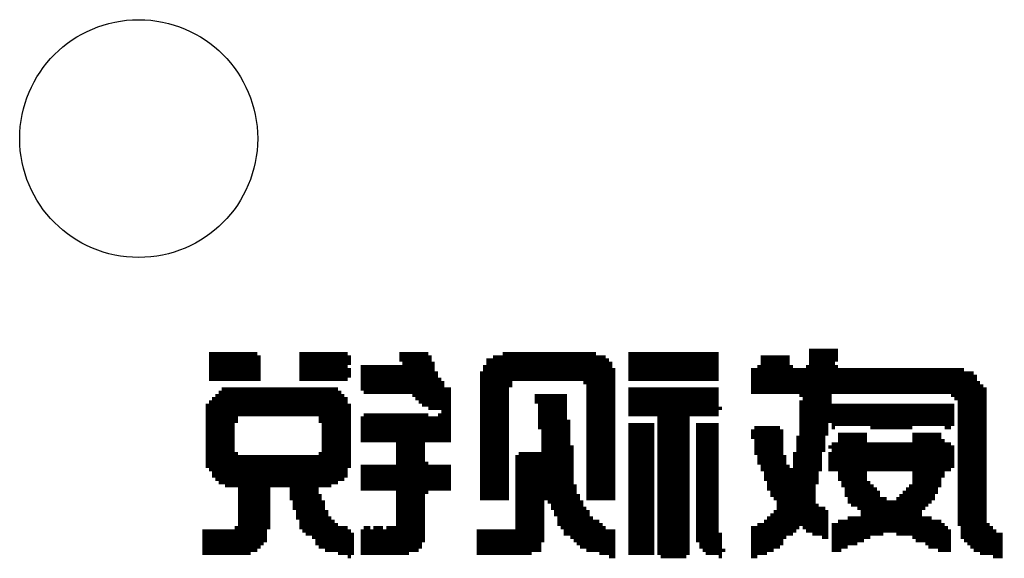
# Model space of a CAD drawing. Extents: x -225 to 585, y -158 to 406.
# Tile 22 of 47: x 28 to 40, y 22 to 29. Entities that reach past the tile are written whole.
import ezdxf

# ---------------------------------------------------------------- set-up
doc = ezdxf.new("R2010")
doc.units = 0
doc.layers.add('BOARD_GEOMETRY_SILKSCREEN_B', color=1, linetype='CONTINUOUS')
doc.layers.add('PIN_B', color=5, linetype='CONTINUOUS')

msp = doc.modelspace()

# ---------------------------------------------------------------- linework, layer by layer
at = {"layer": 'BOARD_GEOMETRY_SILKSCREEN_B', "const_width": 0.04064}
for points in [[(37.808916, 24.929846), (37.443156, 24.929846)], [(30.493716, 24.889206), (29.884116, 24.889206)], [(30.534356, 24.848566), (29.884116, 24.848566)], [(30.534356, 24.848566), (29.884116, 24.848566)], [(30.534356, 24.807926), (29.884116, 24.807926)], [(31.631636, 24.889206), (31.022036, 24.889206)], [(31.672276, 24.848566), (31.022036, 24.848566)], [(31.672276, 24.848566), (31.022036, 24.848566)], [(31.672276, 24.807926), (31.022036, 24.807926)], [(32.647636, 24.889206), (32.281876, 24.889206)], [(32.688276, 24.848566), (32.281876, 24.848566)], [(32.688276, 24.848566), (32.281876, 24.848566)], [(32.688276, 24.807926), (32.281876, 24.807926)], [(34.923476, 24.807926), (33.379156, 24.807926)], [(34.842196, 24.848566), (33.460436, 24.848566)], [(34.882836, 24.848566), (33.460436, 24.848566)], [(34.760916, 24.889206), (33.582356, 24.889206)], [(36.305236, 24.889206), (35.167316, 24.889206)], [(36.305236, 24.848566), (35.167316, 24.848566)], [(36.305236, 24.848566), (35.167316, 24.848566)], [(36.305236, 24.807926), (35.167316, 24.807926)], [(37.199316, 24.848566), (36.833556, 24.848566)], [(37.199316, 24.848566), (36.833556, 24.848566)], [(37.199316, 24.807926), (36.833556, 24.807926)], [(37.808916, 24.889206), (37.443156, 24.889206)], [(37.808916, 24.848566), (37.443156, 24.848566)], [(37.808916, 24.848566), (37.443156, 24.848566)], [(37.808916, 24.807926), (37.443156, 24.807926)], [(30.534356, 24.767286), (29.884116, 24.767286)], [(30.534356, 24.726646), (29.884116, 24.726646)], [(30.534356, 24.686006), (29.884116, 24.686006)], [(31.672276, 24.767286), (31.022036, 24.767286)], [(31.631636, 24.726646), (31.022036, 24.726646)], [(31.672276, 24.686006), (31.022036, 24.686006)], [(32.728916, 24.726646), (31.794196, 24.726646)], [(32.728916, 24.686006), (31.794196, 24.686006)], [(32.728916, 24.767286), (32.322516, 24.767286)], [(34.964116, 24.726646), (33.338516, 24.726646)], [(35.004756, 24.686006), (33.338516, 24.686006)], [(34.964116, 24.767286), (33.379156, 24.767286)], [(36.305236, 24.767286), (35.167316, 24.767286)], [(36.305236, 24.726646), (35.167316, 24.726646)], [(36.305236, 24.686006), (35.167316, 24.686006)], [(39.393876, 24.686006), (36.711636, 24.686006)], [(37.239956, 24.726646), (36.792916, 24.726646)], [(37.199316, 24.767286), (36.833556, 24.767286)], [(37.808916, 24.726646), (37.402516, 24.726646)], [(37.768276, 24.767286), (37.443156, 24.767286)], [(30.534356, 24.645366), (29.884116, 24.645366)], [(30.534356, 24.645366), (29.884116, 24.645366)], [(30.534356, 24.604726), (29.884116, 24.604726)], [(30.534356, 24.564086), (29.884116, 24.564086)], [(31.672276, 24.645366), (31.022036, 24.645366)], [(31.672276, 24.645366), (31.022036, 24.645366)], [(31.672276, 24.604726), (31.022036, 24.604726)], [(31.631636, 24.564086), (31.022036, 24.564086)], [(32.769556, 24.645366), (31.794196, 24.645366)], [(32.769556, 24.645366), (31.794196, 24.645366)], [(32.769556, 24.604726), (31.794196, 24.604726)], [(32.810196, 24.564086), (31.794196, 24.564086)], [(35.004756, 24.645366), (33.297876, 24.645366)], [(35.004756, 24.604726), (33.297876, 24.604726)], [(35.004756, 24.564086), (33.297876, 24.564086)], [(35.004756, 24.645366), (33.338516, 24.645366)], [(36.305236, 24.645366), (35.167316, 24.645366)], [(36.305236, 24.645366), (35.167316, 24.645366)], [(36.305236, 24.604726), (35.167316, 24.604726)], [(36.305236, 24.564086), (35.167316, 24.564086)], [(39.475156, 24.645366), (36.711636, 24.645366)], [(39.515796, 24.645366), (36.711636, 24.645366)], [(39.556436, 24.604726), (36.711636, 24.604726)], [(39.556436, 24.564086), (36.711636, 24.564086)], [(31.509716, 24.442166), (30.046676, 24.442166)], [(32.850836, 24.523446), (31.794196, 24.523446)], [(32.850836, 24.482806), (31.794196, 24.482806)], [(32.932116, 24.442166), (31.794196, 24.442166)], [(32.932116, 24.442166), (31.794196, 24.442166)], [(33.704276, 24.523446), (33.297876, 24.523446)], [(33.704276, 24.482806), (33.297876, 24.482806)], [(33.663636, 24.442166), (33.297876, 24.442166)], [(33.663636, 24.442166), (33.297876, 24.442166)], [(35.004756, 24.523446), (34.598356, 24.523446)], [(35.004756, 24.482806), (34.638996, 24.482806)], [(35.004756, 24.442166), (34.638996, 24.442166)], [(35.004756, 24.442166), (34.638996, 24.442166)], [(36.305236, 24.442166), (35.167316, 24.442166)], [(36.305236, 24.442166), (35.167316, 24.442166)], [(39.597076, 24.523446), (36.711636, 24.523446)], [(39.637716, 24.482806), (36.711636, 24.482806)], [(39.637716, 24.442166), (36.711636, 24.442166)], [(39.678356, 24.442166), (36.711636, 24.442166)], [(31.631636, 24.320246), (29.924756, 24.320246)], [(31.590996, 24.360886), (29.965396, 24.360886)], [(31.550356, 24.401526), (30.006036, 24.401526)], [(32.932116, 24.401526), (31.834836, 24.401526)], [(32.932116, 24.360886), (32.444436, 24.360886)], [(32.932116, 24.320246), (32.485076, 24.320246)], [(33.663636, 24.401526), (33.297876, 24.401526)], [(33.663636, 24.360886), (33.297876, 24.360886)], [(33.663636, 24.320246), (33.297876, 24.320246)], [(34.395156, 24.360886), (33.988756, 24.360886)], [(34.395156, 24.320246), (33.988756, 24.320246)], [(35.004756, 24.401526), (34.638996, 24.401526)], [(35.004756, 24.360886), (34.638996, 24.360886)], [(35.004756, 24.320246), (34.638996, 24.320246)], [(36.305236, 24.401526), (35.167316, 24.401526)], [(36.305236, 24.360886), (35.167316, 24.360886)], [(36.305236, 24.320246), (35.167316, 24.320246)], [(39.678356, 24.401526), (36.711636, 24.401526)], [(37.727636, 24.360886), (37.321236, 24.360886)], [(37.727636, 24.320246), (37.361876, 24.320246)], [(39.678356, 24.360886), (39.231316, 24.360886)], [(39.678356, 24.320246), (39.271956, 24.320246)], [(31.672276, 24.238966), (29.843476, 24.238966)], [(31.672276, 24.198326), (29.843476, 24.198326)], [(31.631636, 24.279606), (29.884116, 24.279606)], [(31.631636, 24.238966), (29.884116, 24.238966)], [(32.932116, 24.279606), (32.525716, 24.279606)], [(32.932116, 24.238966), (32.566356, 24.238966)], [(32.932116, 24.238966), (32.606996, 24.238966)], [(32.932116, 24.198326), (32.647636, 24.198326)], [(33.663636, 24.279606), (33.297876, 24.279606)], [(33.663636, 24.238966), (33.297876, 24.238966)], [(33.663636, 24.238966), (33.297876, 24.238966)], [(33.663636, 24.198326), (33.297876, 24.198326)], [(34.395156, 24.279606), (33.988756, 24.279606)], [(34.395156, 24.238966), (34.029396, 24.238966)], [(34.395156, 24.238966), (34.029396, 24.238966)], [(34.395156, 24.198326), (34.029396, 24.198326)], [(35.004756, 24.279606), (34.638996, 24.279606)], [(35.004756, 24.238966), (34.638996, 24.238966)], [(35.004756, 24.238966), (34.638996, 24.238966)], [(35.004756, 24.198326), (34.638996, 24.198326)], [(36.305236, 24.279606), (35.167316, 24.279606)], [(36.305236, 24.238966), (35.167316, 24.238966)], [(36.305236, 24.238966), (35.167316, 24.238966)], [(36.345876, 24.198326), (35.167316, 24.198326)], [(37.727636, 24.279606), (37.321236, 24.279606)], [(39.271956, 24.238966), (37.321236, 24.238966)], [(39.271956, 24.238966), (37.321236, 24.238966)], [(39.271956, 24.198326), (37.321236, 24.198326)], [(39.678356, 24.279606), (39.312596, 24.279606)], [(39.678356, 24.238966), (39.312596, 24.238966)], [(39.678356, 24.238966), (39.312596, 24.238966)], [(39.678356, 24.198326), (39.312596, 24.198326)], [(31.672276, 24.157686), (29.843476, 24.157686)], [(31.672276, 24.117046), (29.843476, 24.117046)], [(30.249876, 24.076406), (29.843476, 24.076406)], [(31.672276, 24.076406), (31.265876, 24.076406)], [(32.932116, 24.076406), (31.794196, 24.076406)], [(32.647636, 24.117046), (31.834836, 24.117046)], [(32.932116, 24.117046), (32.769556, 24.117046)], [(32.932116, 24.157686), (32.810196, 24.157686)], [(33.663636, 24.157686), (33.297876, 24.157686)], [(33.663636, 24.117046), (33.297876, 24.117046)], [(33.663636, 24.076406), (33.297876, 24.076406)], [(34.395156, 24.157686), (34.029396, 24.157686)], [(34.395156, 24.117046), (34.029396, 24.117046)], [(34.395156, 24.076406), (34.029396, 24.076406)], [(35.004756, 24.157686), (34.638996, 24.157686)], [(35.004756, 24.117046), (34.638996, 24.117046)], [(35.004756, 24.076406), (34.638996, 24.076406)], [(36.305236, 24.157686), (35.167316, 24.157686)], [(36.305236, 24.117046), (35.167316, 24.117046)], [(35.939476, 24.076406), (35.533076, 24.076406)], [(39.271956, 24.157686), (37.321236, 24.157686)], [(39.271956, 24.117046), (37.321236, 24.117046)], [(39.271956, 24.076406), (37.321236, 24.076406)], [(39.678356, 24.157686), (39.312596, 24.157686)], [(39.678356, 24.117046), (39.312596, 24.117046)], [(39.678356, 24.076406), (39.312596, 24.076406)], [(30.249876, 24.035766), (29.843476, 24.035766)], [(30.209236, 24.035766), (29.843476, 24.035766)], [(30.209236, 23.995126), (29.843476, 23.995126)], [(30.209236, 23.954486), (29.843476, 23.954486)], [(30.209236, 23.913846), (29.843476, 23.913846)], [(31.672276, 24.035766), (31.265876, 24.035766)], [(31.672276, 24.035766), (31.306516, 24.035766)], [(31.672276, 23.995126), (31.306516, 23.995126)], [(31.672276, 23.954486), (31.306516, 23.954486)], [(31.672276, 23.913846), (31.306516, 23.913846)], [(32.932116, 24.035766), (31.794196, 24.035766)], [(32.932116, 24.035766), (31.794196, 24.035766)], [(32.932116, 23.995126), (31.794196, 23.995126)], [(32.932116, 23.954486), (31.794196, 23.954486)], [(32.932116, 23.913846), (31.794196, 23.913846)], [(33.663636, 24.035766), (33.297876, 24.035766)], [(33.663636, 24.035766), (33.297876, 24.035766)], [(33.663636, 23.995126), (33.297876, 23.995126)], [(33.663636, 23.954486), (33.297876, 23.954486)], [(33.663636, 23.913846), (33.297876, 23.913846)], [(34.435796, 24.035766), (34.029396, 24.035766)], [(34.435796, 24.035766), (34.029396, 24.035766)], [(34.435796, 23.995126), (34.029396, 23.995126)], [(34.435796, 23.954486), (34.029396, 23.954486)], [(34.435796, 23.913846), (34.070036, 23.913846)], [(35.004756, 24.035766), (34.638996, 24.035766)], [(35.004756, 24.035766), (34.638996, 24.035766)], [(35.004756, 23.995126), (34.638996, 23.995126)], [(35.004756, 23.954486), (34.638996, 23.954486)], [(35.004756, 23.913846), (34.638996, 23.913846)], [(35.492436, 23.995126), (35.167316, 23.995126)], [(35.492436, 23.954486), (35.167316, 23.954486)], [(35.492436, 23.913846), (35.167316, 23.913846)], [(35.939476, 24.035766), (35.533076, 24.035766)], [(35.939476, 24.035766), (35.533076, 24.035766)], [(35.939476, 23.995126), (35.533076, 23.995126)], [(35.939476, 23.954486), (35.533076, 23.954486)], [(35.939476, 23.913846), (35.533076, 23.913846)], [(36.305236, 23.995126), (36.020756, 23.995126)], [(36.305236, 23.954486), (36.020756, 23.954486)], [(36.305236, 23.913846), (36.020756, 23.913846)], [(37.118036, 23.913846), (36.711636, 23.913846)], [(37.077396, 23.954486), (36.752276, 23.954486)], [(39.271956, 24.035766), (37.321236, 24.035766)], [(37.686996, 24.035766), (37.321236, 24.035766)], [(37.686996, 23.995126), (37.321236, 23.995126)], [(37.686996, 23.954486), (37.321236, 23.954486)], [(37.686996, 23.913846), (37.321236, 23.913846)], [(39.271956, 24.035766), (37.727636, 24.035766)], [(39.271956, 23.995126), (37.727636, 23.995126)], [(37.768276, 23.954486), (37.727636, 23.954486)], [(38.743636, 23.954486), (38.215316, 23.954486)], [(39.231316, 23.954486), (39.150036, 23.954486)], [(39.678356, 24.035766), (39.312596, 24.035766)], [(39.678356, 24.035766), (39.312596, 24.035766)], [(39.678356, 23.995126), (39.312596, 23.995126)], [(39.678356, 23.954486), (39.312596, 23.954486)], [(39.678356, 23.913846), (39.312596, 23.913846)], [(30.209236, 23.873206), (29.843476, 23.873206)], [(30.209236, 23.832566), (29.843476, 23.832566)], [(30.209236, 23.832566), (29.843476, 23.832566)], [(30.209236, 23.791926), (29.843476, 23.791926)], [(31.672276, 23.873206), (31.306516, 23.873206)], [(31.672276, 23.832566), (31.306516, 23.832566)], [(31.672276, 23.832566), (31.306516, 23.832566)], [(31.672276, 23.791926), (31.306516, 23.791926)], [(32.932116, 23.873206), (31.794196, 23.873206)], [(32.932116, 23.832566), (31.794196, 23.832566)], [(32.932116, 23.832566), (31.794196, 23.832566)], [(32.932116, 23.791926), (31.794196, 23.791926)], [(33.663636, 23.873206), (33.297876, 23.873206)], [(33.663636, 23.832566), (33.297876, 23.832566)], [(33.663636, 23.832566), (33.297876, 23.832566)], [(33.663636, 23.791926), (33.297876, 23.791926)], [(34.435796, 23.873206), (34.070036, 23.873206)], [(34.435796, 23.832566), (34.070036, 23.832566)], [(34.435796, 23.832566), (34.070036, 23.832566)], [(34.435796, 23.791926), (34.070036, 23.791926)], [(35.004756, 23.873206), (34.638996, 23.873206)], [(35.004756, 23.832566), (34.638996, 23.832566)], [(35.004756, 23.832566), (34.638996, 23.832566)], [(35.004756, 23.791926), (34.638996, 23.791926)], [(35.492436, 23.873206), (35.167316, 23.873206)], [(35.492436, 23.832566), (35.167316, 23.832566)], [(35.492436, 23.832566), (35.167316, 23.832566)], [(35.492436, 23.791926), (35.167316, 23.791926)], [(35.939476, 23.873206), (35.533076, 23.873206)], [(35.939476, 23.832566), (35.533076, 23.832566)], [(35.939476, 23.832566), (35.533076, 23.832566)], [(35.939476, 23.791926), (35.533076, 23.791926)], [(36.305236, 23.873206), (36.020756, 23.873206)], [(36.305236, 23.832566), (36.020756, 23.832566)], [(36.305236, 23.832566), (36.020756, 23.832566)], [(36.305236, 23.791926), (36.020756, 23.791926)], [(37.118036, 23.873206), (36.711636, 23.873206)], [(37.118036, 23.832566), (36.711636, 23.832566)], [(37.118036, 23.832566), (36.711636, 23.832566)], [(37.118036, 23.791926), (36.752276, 23.791926)], [(37.646356, 23.832566), (37.280596, 23.832566)], [(37.646356, 23.832566), (37.280596, 23.832566)], [(37.646356, 23.791926), (37.280596, 23.791926)], [(37.686996, 23.873206), (37.321236, 23.873206)], [(38.174676, 23.873206), (37.808916, 23.873206)], [(38.174676, 23.832566), (37.808916, 23.832566)], [(38.174676, 23.832566), (37.808916, 23.832566)], [(38.174676, 23.791926), (37.808916, 23.791926)], [(39.109396, 23.873206), (38.743636, 23.873206)], [(39.109396, 23.832566), (38.743636, 23.832566)], [(39.109396, 23.832566), (38.743636, 23.832566)], [(39.150036, 23.791926), (38.743636, 23.791926)], [(39.678356, 23.873206), (39.312596, 23.873206)], [(39.678356, 23.832566), (39.312596, 23.832566)], [(39.678356, 23.832566), (39.312596, 23.832566)], [(39.678356, 23.791926), (39.312596, 23.791926)], [(30.209236, 23.751286), (29.843476, 23.751286)], [(30.209236, 23.710646), (29.843476, 23.710646)], [(30.209236, 23.670006), (29.843476, 23.670006)], [(31.672276, 23.751286), (31.306516, 23.751286)], [(31.672276, 23.710646), (31.306516, 23.710646)], [(31.672276, 23.670006), (31.306516, 23.670006)], [(32.606996, 23.751286), (32.241236, 23.751286)], [(32.606996, 23.710646), (32.241236, 23.710646)], [(32.606996, 23.670006), (32.241236, 23.670006)], [(33.663636, 23.751286), (33.297876, 23.751286)], [(33.663636, 23.710646), (33.297876, 23.710646)], [(33.663636, 23.670006), (33.297876, 23.670006)], [(34.435796, 23.751286), (34.070036, 23.751286)], [(34.476436, 23.710646), (34.070036, 23.710646)], [(34.476436, 23.670006), (34.070036, 23.670006)], [(35.004756, 23.751286), (34.638996, 23.751286)], [(35.004756, 23.710646), (34.638996, 23.710646)], [(35.004756, 23.670006), (34.638996, 23.670006)], [(35.492436, 23.751286), (35.167316, 23.751286)], [(35.492436, 23.710646), (35.167316, 23.710646)], [(35.492436, 23.670006), (35.167316, 23.670006)], [(35.939476, 23.751286), (35.533076, 23.751286)], [(35.939476, 23.710646), (35.533076, 23.710646)], [(35.939476, 23.670006), (35.533076, 23.670006)], [(36.305236, 23.751286), (36.020756, 23.751286)], [(36.305236, 23.710646), (36.020756, 23.710646)], [(36.305236, 23.670006), (36.020756, 23.670006)], [(37.118036, 23.751286), (36.752276, 23.751286)], [(37.118036, 23.710646), (36.752276, 23.710646)], [(37.118036, 23.670006), (36.752276, 23.670006)], [(37.646356, 23.751286), (37.280596, 23.751286)], [(37.646356, 23.710646), (37.280596, 23.710646)], [(37.646356, 23.670006), (37.280596, 23.670006)], [(39.271956, 23.710646), (37.686996, 23.710646)], [(39.231316, 23.751286), (37.727636, 23.751286)], [(39.271956, 23.670006), (37.727636, 23.670006)], [(39.678356, 23.751286), (39.312596, 23.751286)], [(39.678356, 23.710646), (39.312596, 23.710646)], [(39.678356, 23.670006), (39.312596, 23.670006)], [(30.209236, 23.629366), (29.843476, 23.629366)], [(30.249876, 23.629366), (29.843476, 23.629366)], [(31.672276, 23.588726), (29.843476, 23.588726)], [(31.672276, 23.548086), (29.843476, 23.548086)], [(31.672276, 23.629366), (31.265876, 23.629366)], [(31.672276, 23.629366), (31.306516, 23.629366)], [(32.606996, 23.629366), (32.241236, 23.629366)], [(32.606996, 23.629366), (32.241236, 23.629366)], [(32.606996, 23.588726), (32.241236, 23.588726)], [(32.606996, 23.548086), (32.241236, 23.548086)], [(33.663636, 23.629366), (33.297876, 23.629366)], [(33.663636, 23.629366), (33.297876, 23.629366)], [(33.663636, 23.588726), (33.297876, 23.588726)], [(33.663636, 23.548086), (33.297876, 23.548086)], [(34.476436, 23.588726), (33.744916, 23.588726)], [(34.476436, 23.548086), (33.744916, 23.548086)], [(34.476436, 23.629366), (33.785556, 23.629366)], [(34.476436, 23.629366), (34.070036, 23.629366)], [(35.004756, 23.629366), (34.638996, 23.629366)], [(35.004756, 23.629366), (34.638996, 23.629366)], [(35.004756, 23.588726), (34.638996, 23.588726)], [(35.004756, 23.548086), (34.638996, 23.548086)], [(35.492436, 23.629366), (35.167316, 23.629366)], [(35.492436, 23.629366), (35.167316, 23.629366)], [(35.492436, 23.588726), (35.167316, 23.588726)], [(35.492436, 23.548086), (35.167316, 23.548086)], [(35.939476, 23.629366), (35.533076, 23.629366)], [(35.939476, 23.629366), (35.533076, 23.629366)], [(35.939476, 23.588726), (35.533076, 23.588726)], [(35.939476, 23.548086), (35.533076, 23.548086)], [(36.305236, 23.629366), (36.020756, 23.629366)], [(36.305236, 23.629366), (36.020756, 23.629366)], [(36.305236, 23.588726), (36.020756, 23.588726)], [(36.305236, 23.548086), (36.020756, 23.548086)], [(37.118036, 23.629366), (36.752276, 23.629366)], [(37.118036, 23.629366), (36.792916, 23.629366)], [(37.158676, 23.588726), (36.792916, 23.588726)], [(37.158676, 23.548086), (36.792916, 23.548086)], [(37.605716, 23.629366), (37.239956, 23.629366)], [(37.605716, 23.629366), (37.239956, 23.629366)], [(37.605716, 23.588726), (37.239956, 23.588726)], [(37.605716, 23.548086), (37.239956, 23.548086)], [(39.271956, 23.629366), (37.686996, 23.629366)], [(39.271956, 23.629366), (37.686996, 23.629366)], [(39.271956, 23.588726), (37.686996, 23.588726)], [(39.271956, 23.548086), (37.686996, 23.548086)], [(39.678356, 23.629366), (39.312596, 23.629366)], [(39.678356, 23.629366), (39.312596, 23.629366)], [(39.678356, 23.588726), (39.312596, 23.588726)], [(39.678356, 23.548086), (39.312596, 23.548086)], [(31.672276, 23.507446), (29.843476, 23.507446)], [(31.672276, 23.466806), (29.843476, 23.466806)], [(31.631636, 23.426166), (29.884116, 23.426166)], [(31.631636, 23.426166), (29.884116, 23.426166)], [(32.932116, 23.466806), (31.794196, 23.466806)], [(32.932116, 23.426166), (31.794196, 23.426166)], [(32.932116, 23.426166), (31.794196, 23.426166)], [(32.647636, 23.507446), (32.241236, 23.507446)], [(33.663636, 23.507446), (33.297876, 23.507446)], [(33.663636, 23.466806), (33.297876, 23.466806)], [(33.663636, 23.426166), (33.297876, 23.426166)], [(33.663636, 23.426166), (33.297876, 23.426166)], [(34.476436, 23.507446), (33.744916, 23.507446)], [(34.476436, 23.466806), (33.744916, 23.466806)], [(34.476436, 23.426166), (33.744916, 23.426166)], [(34.476436, 23.426166), (33.744916, 23.426166)], [(35.004756, 23.507446), (34.638996, 23.507446)], [(35.004756, 23.466806), (34.638996, 23.466806)], [(35.004756, 23.426166), (34.638996, 23.426166)], [(35.004756, 23.426166), (34.638996, 23.426166)], [(35.492436, 23.507446), (35.167316, 23.507446)], [(35.492436, 23.466806), (35.167316, 23.466806)], [(35.492436, 23.426166), (35.167316, 23.426166)], [(35.492436, 23.426166), (35.167316, 23.426166)], [(35.939476, 23.507446), (35.533076, 23.507446)], [(35.939476, 23.466806), (35.533076, 23.466806)], [(35.939476, 23.426166), (35.533076, 23.426166)], [(35.939476, 23.426166), (35.533076, 23.426166)], [(36.305236, 23.507446), (36.020756, 23.507446)], [(36.305236, 23.466806), (36.020756, 23.466806)], [(36.305236, 23.426166), (36.020756, 23.426166)], [(36.305236, 23.426166), (36.020756, 23.426166)], [(37.158676, 23.507446), (36.792916, 23.507446)], [(37.199316, 23.466806), (36.833556, 23.466806)], [(37.605716, 23.426166), (36.833556, 23.426166)], [(37.605716, 23.426166), (36.833556, 23.426166)], [(37.605716, 23.507446), (37.239956, 23.507446)], [(37.605716, 23.466806), (37.239956, 23.466806)], [(39.271956, 23.507446), (37.686996, 23.507446)], [(39.271956, 23.466806), (37.686996, 23.466806)], [(39.231316, 23.426166), (37.686996, 23.426166)], [(38.174676, 23.426166), (37.808916, 23.426166)], [(39.150036, 23.426166), (38.743636, 23.426166)], [(39.678356, 23.507446), (39.312596, 23.507446)], [(39.678356, 23.466806), (39.312596, 23.466806)], [(39.678356, 23.426166), (39.312596, 23.426166)], [(39.678356, 23.426166), (39.312596, 23.426166)], [(31.631636, 23.385526), (29.924756, 23.385526)], [(31.631636, 23.344886), (29.924756, 23.344886)], [(31.590996, 23.304246), (29.965396, 23.304246)], [(32.932116, 23.385526), (31.794196, 23.385526)], [(32.932116, 23.344886), (31.794196, 23.344886)], [(32.932116, 23.304246), (31.794196, 23.304246)], [(33.663636, 23.385526), (33.297876, 23.385526)], [(33.663636, 23.344886), (33.297876, 23.344886)], [(33.663636, 23.304246), (33.297876, 23.304246)], [(34.476436, 23.385526), (33.744916, 23.385526)], [(34.476436, 23.344886), (33.744916, 23.344886)], [(34.476436, 23.304246), (33.744916, 23.304246)], [(35.004756, 23.385526), (34.638996, 23.385526)], [(35.004756, 23.344886), (34.638996, 23.344886)], [(35.004756, 23.304246), (34.638996, 23.304246)], [(35.492436, 23.385526), (35.167316, 23.385526)], [(35.492436, 23.344886), (35.167316, 23.344886)], [(35.492436, 23.304246), (35.167316, 23.304246)], [(35.939476, 23.385526), (35.533076, 23.385526)], [(35.939476, 23.344886), (35.533076, 23.344886)], [(35.939476, 23.304246), (35.533076, 23.304246)], [(36.305236, 23.385526), (36.020756, 23.385526)], [(36.305236, 23.344886), (36.020756, 23.344886)], [(36.305236, 23.304246), (36.020756, 23.304246)], [(37.565076, 23.385526), (36.874196, 23.385526)], [(37.565076, 23.344886), (36.874196, 23.344886)], [(37.565076, 23.304246), (36.874196, 23.304246)], [(38.174676, 23.385526), (37.808916, 23.385526)], [(38.174676, 23.344886), (37.808916, 23.344886)], [(38.174676, 23.304246), (37.808916, 23.304246)], [(39.150036, 23.385526), (38.743636, 23.385526)], [(39.150036, 23.344886), (38.743636, 23.344886)], [(39.109396, 23.304246), (38.743636, 23.304246)], [(39.678356, 23.385526), (39.312596, 23.385526)], [(39.678356, 23.344886), (39.312596, 23.344886)], [(39.678356, 23.304246), (39.312596, 23.304246)], [(31.509716, 23.263606), (30.006036, 23.263606)], [(31.428436, 23.222966), (30.087316, 23.222966)], [(30.656276, 23.222966), (30.249876, 23.222966)], [(30.656276, 23.182326), (30.249876, 23.182326)], [(31.265876, 23.222966), (30.859476, 23.222966)], [(31.265876, 23.182326), (30.900116, 23.182326)], [(32.932116, 23.263606), (31.794196, 23.263606)], [(32.932116, 23.222966), (31.794196, 23.222966)], [(32.932116, 23.222966), (31.794196, 23.222966)], [(32.932116, 23.182326), (31.794196, 23.182326)], [(33.663636, 23.263606), (33.297876, 23.263606)], [(33.663636, 23.222966), (33.297876, 23.222966)], [(33.663636, 23.222966), (33.297876, 23.222966)], [(33.663636, 23.182326), (33.297876, 23.182326)], [(34.476436, 23.263606), (33.744916, 23.263606)], [(34.476436, 23.222966), (33.744916, 23.222966)], [(34.517076, 23.222966), (33.744916, 23.222966)], [(34.517076, 23.182326), (33.744916, 23.182326)], [(35.004756, 23.263606), (34.638996, 23.263606)], [(35.004756, 23.222966), (34.638996, 23.222966)], [(35.004756, 23.222966), (34.638996, 23.222966)], [(35.004756, 23.182326), (34.638996, 23.182326)], [(35.492436, 23.263606), (35.167316, 23.263606)], [(35.492436, 23.222966), (35.167316, 23.222966)], [(35.492436, 23.222966), (35.167316, 23.222966)], [(35.492436, 23.182326), (35.167316, 23.182326)], [(35.939476, 23.263606), (35.533076, 23.263606)], [(35.939476, 23.222966), (35.533076, 23.222966)], [(35.939476, 23.222966), (35.533076, 23.222966)], [(35.939476, 23.182326), (35.533076, 23.182326)], [(36.305236, 23.263606), (36.020756, 23.263606)], [(36.305236, 23.222966), (36.020756, 23.222966)], [(36.305236, 23.222966), (36.020756, 23.222966)], [(36.305236, 23.182326), (36.020756, 23.182326)], [(37.565076, 23.263606), (36.914836, 23.263606)], [(37.524436, 23.222966), (36.914836, 23.222966)], [(37.524436, 23.222966), (36.914836, 23.222966)], [(37.524436, 23.182326), (36.914836, 23.182326)], [(38.215316, 23.263606), (37.849556, 23.263606)], [(38.215316, 23.222966), (37.849556, 23.222966)], [(38.255956, 23.222966), (37.849556, 23.222966)], [(38.296596, 23.182326), (37.890196, 23.182326)], [(39.068756, 23.182326), (38.662356, 23.182326)], [(39.109396, 23.222966), (38.702996, 23.222966)], [(39.109396, 23.222966), (38.702996, 23.222966)], [(39.109396, 23.263606), (38.743636, 23.263606)], [(39.678356, 23.263606), (39.312596, 23.263606)], [(39.678356, 23.222966), (39.312596, 23.222966)], [(39.678356, 23.222966), (39.312596, 23.222966)], [(39.678356, 23.182326), (39.312596, 23.182326)], [(30.656276, 23.141686), (30.249876, 23.141686)], [(30.656276, 23.101046), (30.249876, 23.101046)], [(30.656276, 23.060406), (30.249876, 23.060406)], [(31.265876, 23.141686), (30.900116, 23.141686)], [(31.306516, 23.101046), (30.900116, 23.101046)], [(31.306516, 23.060406), (30.900116, 23.060406)], [(32.647636, 23.141686), (32.241236, 23.141686)], [(32.606996, 23.101046), (32.241236, 23.101046)], [(32.606996, 23.060406), (32.241236, 23.060406)], [(33.663636, 23.141686), (33.297876, 23.141686)], [(33.663636, 23.101046), (33.297876, 23.101046)], [(33.663636, 23.060406), (33.297876, 23.060406)], [(34.517076, 23.141686), (33.744916, 23.141686)], [(34.557716, 23.101046), (33.744916, 23.101046)], [(34.557716, 23.060406), (33.744916, 23.060406)], [(35.004756, 23.141686), (34.638996, 23.141686)], [(35.004756, 23.101046), (34.638996, 23.101046)], [(35.004756, 23.060406), (34.638996, 23.060406)], [(35.492436, 23.141686), (35.167316, 23.141686)], [(35.492436, 23.101046), (35.167316, 23.101046)], [(35.492436, 23.060406), (35.167316, 23.060406)], [(35.939476, 23.141686), (35.533076, 23.141686)], [(35.939476, 23.101046), (35.533076, 23.101046)], [(35.939476, 23.060406), (35.533076, 23.060406)], [(36.305236, 23.141686), (36.020756, 23.141686)], [(36.305236, 23.101046), (36.020756, 23.101046)], [(36.305236, 23.060406), (36.020756, 23.060406)], [(37.524436, 23.141686), (36.955476, 23.141686)], [(37.524436, 23.101046), (36.955476, 23.101046)], [(37.524436, 23.060406), (36.996116, 23.060406)], [(38.337236, 23.141686), (37.890196, 23.141686)], [(38.337236, 23.101046), (37.890196, 23.101046)], [(38.418516, 23.060406), (37.930836, 23.060406)], [(39.028116, 23.060406), (38.540436, 23.060406)], [(39.028116, 23.101046), (38.581076, 23.101046)], [(39.068756, 23.141686), (38.621716, 23.141686)], [(39.678356, 23.141686), (39.312596, 23.141686)], [(39.678356, 23.101046), (39.312596, 23.101046)], [(39.678356, 23.060406), (39.312596, 23.060406)], [(30.656276, 23.019766), (30.249876, 23.019766)], [(30.656276, 23.019766), (30.249876, 23.019766)], [(30.656276, 22.979126), (30.249876, 22.979126)], [(30.656276, 22.938486), (30.249876, 22.938486)], [(31.306516, 23.019766), (30.940756, 23.019766)], [(31.347156, 23.019766), (30.940756, 23.019766)], [(31.347156, 22.979126), (30.940756, 22.979126)], [(31.347156, 22.938486), (30.940756, 22.938486)], [(32.606996, 23.019766), (32.241236, 23.019766)], [(32.606996, 23.019766), (32.241236, 23.019766)], [(32.606996, 22.979126), (32.241236, 22.979126)], [(32.606996, 22.938486), (32.241236, 22.938486)], [(34.110676, 23.019766), (33.744916, 23.019766)], [(34.110676, 23.019766), (33.744916, 23.019766)], [(34.110676, 22.979126), (33.744916, 22.979126)], [(34.110676, 22.938486), (33.744916, 22.938486)], [(34.557716, 23.019766), (34.151316, 23.019766)], [(34.598356, 23.019766), (34.191956, 23.019766)], [(34.598356, 22.979126), (34.191956, 22.979126)], [(34.638996, 22.938486), (34.191956, 22.938486)], [(35.492436, 23.019766), (35.167316, 23.019766)], [(35.492436, 23.019766), (35.167316, 23.019766)], [(35.492436, 22.979126), (35.167316, 22.979126)], [(35.492436, 22.938486), (35.167316, 22.938486)], [(35.939476, 23.019766), (35.533076, 23.019766)], [(35.939476, 23.019766), (35.533076, 23.019766)], [(35.939476, 22.979126), (35.533076, 22.979126)], [(35.939476, 22.938486), (35.533076, 22.938486)], [(36.305236, 23.019766), (36.020756, 23.019766)], [(36.305236, 23.019766), (36.020756, 23.019766)], [(36.305236, 22.979126), (36.020756, 22.979126)], [(36.305236, 22.938486), (36.020756, 22.938486)], [(37.524436, 23.019766), (37.036756, 23.019766)], [(37.524436, 23.019766), (37.036756, 23.019766)], [(37.565076, 22.979126), (37.036756, 22.979126)], [(37.646356, 22.938486), (37.036756, 22.938486)], [(38.987476, 23.019766), (37.930836, 23.019766)], [(38.946836, 23.019766), (37.930836, 23.019766)], [(38.946836, 22.979126), (37.971476, 22.979126)], [(38.906196, 22.938486), (38.052756, 22.938486)], [(39.678356, 23.019766), (39.312596, 23.019766)], [(39.678356, 23.019766), (39.312596, 23.019766)], [(39.678356, 22.979126), (39.312596, 22.979126)], [(39.678356, 22.938486), (39.312596, 22.938486)], [(30.656276, 22.897846), (30.249876, 22.897846)], [(30.656276, 22.857206), (30.249876, 22.857206)], [(30.656276, 22.816566), (30.249876, 22.816566)], [(30.656276, 22.816566), (30.249876, 22.816566)], [(31.387796, 22.897846), (30.981396, 22.897846)], [(31.387796, 22.857206), (30.981396, 22.857206)], [(31.428436, 22.816566), (30.981396, 22.816566)], [(31.428436, 22.816566), (31.022036, 22.816566)], [(32.606996, 22.897846), (32.241236, 22.897846)], [(32.606996, 22.857206), (32.241236, 22.857206)], [(32.606996, 22.816566), (32.241236, 22.816566)], [(32.606996, 22.816566), (32.241236, 22.816566)], [(34.110676, 22.897846), (33.744916, 22.897846)], [(34.110676, 22.857206), (33.744916, 22.857206)], [(34.110676, 22.816566), (33.744916, 22.816566)], [(34.110676, 22.816566), (33.744916, 22.816566)], [(34.679636, 22.897846), (34.232596, 22.897846)], [(34.679636, 22.857206), (34.232596, 22.857206)], [(34.720276, 22.816566), (34.273236, 22.816566)], [(34.679636, 22.816566), (34.273236, 22.816566)], [(35.492436, 22.897846), (35.167316, 22.897846)], [(35.492436, 22.857206), (35.167316, 22.857206)], [(35.492436, 22.816566), (35.167316, 22.816566)], [(35.492436, 22.816566), (35.167316, 22.816566)], [(35.939476, 22.897846), (35.533076, 22.897846)], [(35.939476, 22.857206), (35.533076, 22.857206)], [(35.939476, 22.816566), (35.533076, 22.816566)], [(35.939476, 22.816566), (35.533076, 22.816566)], [(36.305236, 22.897846), (36.020756, 22.897846)], [(36.305236, 22.857206), (36.020756, 22.857206)], [(36.305236, 22.816566), (36.020756, 22.816566)], [(36.305236, 22.816566), (36.020756, 22.816566)], [(37.686996, 22.816566), (36.914836, 22.816566)], [(37.686996, 22.816566), (36.914836, 22.816566)], [(37.686996, 22.857206), (36.955476, 22.857206)], [(37.686996, 22.897846), (36.996116, 22.897846)], [(38.987476, 22.816566), (37.930836, 22.816566)], [(38.946836, 22.816566), (38.012116, 22.816566)], [(38.865556, 22.897846), (38.093396, 22.897846)], [(38.865556, 22.857206), (38.093396, 22.857206)], [(39.678356, 22.897846), (39.312596, 22.897846)], [(39.678356, 22.857206), (39.312596, 22.857206)], [(39.678356, 22.816566), (39.312596, 22.816566)], [(39.678356, 22.816566), (39.312596, 22.816566)], [(30.656276, 22.694646), (30.209236, 22.694646)], [(30.656276, 22.775926), (30.249876, 22.775926)], [(30.656276, 22.735286), (30.249876, 22.735286)], [(31.469076, 22.775926), (31.022036, 22.775926)], [(31.509716, 22.735286), (31.022036, 22.735286)], [(31.631636, 22.694646), (31.022036, 22.694646)], [(31.916116, 22.694646), (31.834836, 22.694646)], [(32.078676, 22.694646), (31.956756, 22.694646)], [(32.606996, 22.694646), (32.119316, 22.694646)], [(32.606996, 22.775926), (32.241236, 22.775926)], [(32.606996, 22.735286), (32.241236, 22.735286)], [(34.110676, 22.775926), (33.744916, 22.775926)], [(34.110676, 22.735286), (33.744916, 22.735286)], [(34.110676, 22.694646), (33.744916, 22.694646)], [(34.801556, 22.775926), (34.273236, 22.775926)], [(34.842196, 22.735286), (34.273236, 22.735286)], [(34.882836, 22.694646), (34.313876, 22.694646)], [(35.492436, 22.775926), (35.167316, 22.775926)], [(35.492436, 22.735286), (35.167316, 22.735286)], [(35.492436, 22.694646), (35.167316, 22.694646)], [(35.939476, 22.775926), (35.533076, 22.775926)], [(35.939476, 22.735286), (35.533076, 22.735286)], [(35.939476, 22.694646), (35.533076, 22.694646)], [(36.305236, 22.775926), (36.020756, 22.775926)], [(36.305236, 22.735286), (36.020756, 22.735286)], [(36.305236, 22.694646), (36.020756, 22.694646)], [(37.321236, 22.694646), (36.711636, 22.694646)], [(37.686996, 22.735286), (36.792916, 22.735286)], [(37.686996, 22.775926), (36.874196, 22.775926)], [(37.686996, 22.694646), (37.361876, 22.694646)], [(39.150036, 22.735286), (37.727636, 22.735286)], [(39.190676, 22.694646), (37.727636, 22.694646)], [(39.109396, 22.775926), (37.808916, 22.775926)], [(39.678356, 22.775926), (39.312596, 22.775926)], [(39.718996, 22.735286), (39.312596, 22.735286)], [(39.759636, 22.694646), (39.353236, 22.694646)], [(30.615636, 22.654006), (29.802836, 22.654006)], [(30.615636, 22.613366), (29.802836, 22.613366)], [(30.615636, 22.613366), (29.802836, 22.613366)], [(30.615636, 22.572726), (29.802836, 22.572726)], [(31.672276, 22.654006), (31.062676, 22.654006)], [(31.712916, 22.613366), (31.103316, 22.613366)], [(31.712916, 22.613366), (31.143956, 22.613366)], [(31.712916, 22.572726), (31.184596, 22.572726)], [(32.606996, 22.654006), (31.794196, 22.654006)], [(32.606996, 22.613366), (31.794196, 22.613366)], [(32.606996, 22.613366), (31.794196, 22.613366)], [(32.606996, 22.572726), (31.794196, 22.572726)], [(34.110676, 22.654006), (33.257236, 22.654006)], [(34.110676, 22.613366), (33.257236, 22.613366)], [(34.110676, 22.613366), (33.257236, 22.613366)], [(34.110676, 22.572726), (33.257236, 22.572726)], [(35.004756, 22.654006), (34.354516, 22.654006)], [(35.004756, 22.613366), (34.354516, 22.613366)], [(35.004756, 22.613366), (34.395156, 22.613366)], [(35.004756, 22.572726), (34.435796, 22.572726)], [(35.492436, 22.654006), (35.167316, 22.654006)], [(35.492436, 22.613366), (35.167316, 22.613366)], [(35.492436, 22.613366), (35.167316, 22.613366)], [(35.492436, 22.572726), (35.167316, 22.572726)], [(35.939476, 22.654006), (35.533076, 22.654006)], [(35.939476, 22.613366), (35.533076, 22.613366)], [(35.939476, 22.613366), (35.533076, 22.613366)], [(35.939476, 22.572726), (35.533076, 22.572726)], [(36.305236, 22.654006), (36.020756, 22.654006)], [(36.305236, 22.613366), (36.020756, 22.613366)], [(36.345876, 22.613366), (36.020756, 22.613366)], [(36.345876, 22.572726), (36.020756, 22.572726)], [(37.280596, 22.654006), (36.711636, 22.654006)], [(37.239956, 22.613366), (36.711636, 22.613366)], [(37.239956, 22.613366), (36.711636, 22.613366)], [(37.158676, 22.572726), (36.711636, 22.572726)], [(37.686996, 22.654006), (37.402516, 22.654006)], [(37.686996, 22.613366), (37.483796, 22.613366)], [(37.686996, 22.613366), (37.524436, 22.613366)], [(37.686996, 22.572726), (37.605716, 22.572726)], [(39.231316, 22.654006), (37.727636, 22.654006)], [(38.377876, 22.613366), (37.727636, 22.613366)], [(38.296596, 22.613366), (37.727636, 22.613366)], [(38.215316, 22.572726), (37.727636, 22.572726)], [(39.231316, 22.613366), (38.540436, 22.613366)], [(39.231316, 22.613366), (38.621716, 22.613366)], [(39.231316, 22.572726), (38.743636, 22.572726)], [(39.800276, 22.654006), (39.353236, 22.654006)], [(39.881556, 22.613366), (39.353236, 22.613366)], [(39.881556, 22.613366), (39.353236, 22.613366)], [(39.881556, 22.572726), (39.353236, 22.572726)], [(30.615636, 22.532086), (29.802836, 22.532086)], [(30.574996, 22.491446), (29.802836, 22.491446)], [(30.534356, 22.450806), (29.802836, 22.450806)], [(31.712916, 22.532086), (31.225236, 22.532086)], [(31.712916, 22.491446), (31.225236, 22.491446)], [(31.712916, 22.450806), (31.265876, 22.450806)], [(32.606996, 22.532086), (31.794196, 22.532086)], [(32.566356, 22.491446), (31.794196, 22.491446)], [(32.566356, 22.450806), (31.794196, 22.450806)], [(34.110676, 22.532086), (33.257236, 22.532086)], [(34.070036, 22.491446), (33.257236, 22.491446)], [(34.070036, 22.450806), (33.257236, 22.450806)], [(35.004756, 22.532086), (34.476436, 22.532086)], [(35.004756, 22.491446), (34.517076, 22.491446)], [(35.004756, 22.450806), (34.557716, 22.450806)], [(35.492436, 22.532086), (35.167316, 22.532086)], [(35.492436, 22.491446), (35.167316, 22.491446)], [(35.492436, 22.450806), (35.167316, 22.450806)], [(35.939476, 22.532086), (35.533076, 22.532086)], [(35.939476, 22.491446), (35.533076, 22.491446)], [(35.939476, 22.450806), (35.533076, 22.450806)], [(36.345876, 22.532086), (36.020756, 22.532086)], [(36.345876, 22.491446), (36.061396, 22.491446)], [(36.345876, 22.450806), (36.061396, 22.450806)], [(37.118036, 22.532086), (36.711636, 22.532086)], [(37.118036, 22.491446), (36.711636, 22.491446)], [(37.077396, 22.450806), (36.711636, 22.450806)], [(38.134036, 22.532086), (37.727636, 22.532086)], [(38.052756, 22.491446), (37.727636, 22.491446)], [(37.930836, 22.450806), (37.727636, 22.450806)], [(39.231316, 22.532086), (38.784276, 22.532086)], [(39.231316, 22.491446), (38.906196, 22.491446)], [(39.231316, 22.450806), (38.946836, 22.450806)], [(39.881556, 22.532086), (39.393876, 22.532086)], [(39.881556, 22.491446), (39.434516, 22.491446)], [(39.881556, 22.450806), (39.475156, 22.450806)], [(30.493716, 22.410166), (29.802836, 22.410166)], [(30.453076, 22.410166), (29.802836, 22.410166)], [(30.412436, 22.369526), (29.802836, 22.369526)], [(31.712916, 22.410166), (31.347156, 22.410166)], [(31.712916, 22.410166), (31.428436, 22.410166)], [(31.712916, 22.369526), (31.509716, 22.369526)], [(31.672276, 22.328886), (31.631636, 22.328886)], [(32.525716, 22.410166), (31.794196, 22.410166)], [(32.444436, 22.410166), (31.794196, 22.410166)], [(32.403796, 22.369526), (31.794196, 22.369526)], [(34.070036, 22.410166), (33.257236, 22.410166)], [(34.029396, 22.410166), (33.257236, 22.410166)], [(33.948116, 22.369526), (33.257236, 22.369526)], [(35.004756, 22.410166), (34.638996, 22.410166)], [(35.004756, 22.410166), (34.679636, 22.410166)], [(35.004756, 22.369526), (34.801556, 22.369526)], [(35.004756, 22.328886), (34.923476, 22.328886)], [(35.492436, 22.410166), (35.167316, 22.410166)], [(35.492436, 22.410166), (35.167316, 22.410166)], [(35.492436, 22.369526), (35.167316, 22.369526)], [(35.939476, 22.410166), (35.533076, 22.410166)], [(35.939476, 22.410166), (35.533076, 22.410166)], [(35.939476, 22.369526), (35.533076, 22.369526)], [(35.898836, 22.328886), (35.573716, 22.328886)], [(36.345876, 22.410166), (36.102036, 22.410166)], [(36.386516, 22.410166), (36.102036, 22.410166)], [(36.345876, 22.369526), (36.142676, 22.369526)], [(36.345876, 22.328886), (36.305236, 22.328886)], [(36.996116, 22.410166), (36.711636, 22.410166)], [(36.955476, 22.410166), (36.711636, 22.410166)], [(36.914836, 22.369526), (36.711636, 22.369526)], [(36.792916, 22.328886), (36.711636, 22.328886)], [(37.849556, 22.410166), (37.727636, 22.410166)], [(37.768276, 22.410166), (37.727636, 22.410166)], [(39.231316, 22.410166), (39.068756, 22.410166)], [(39.231316, 22.410166), (39.150036, 22.410166)], [(39.881556, 22.410166), (39.515796, 22.410166)], [(39.881556, 22.410166), (39.556436, 22.410166)], [(39.881556, 22.369526), (39.597076, 22.369526)], [(39.881556, 22.328886), (39.759636, 22.328886)]]:
    msp.add_lwpolyline(points, dxfattribs=at)
at = {"layer": 'PIN_B'}
msp.add_circle((29.000196, 27.599894), 1.4986, dxfattribs=at)

doc.saveas('drawing.dxf')
